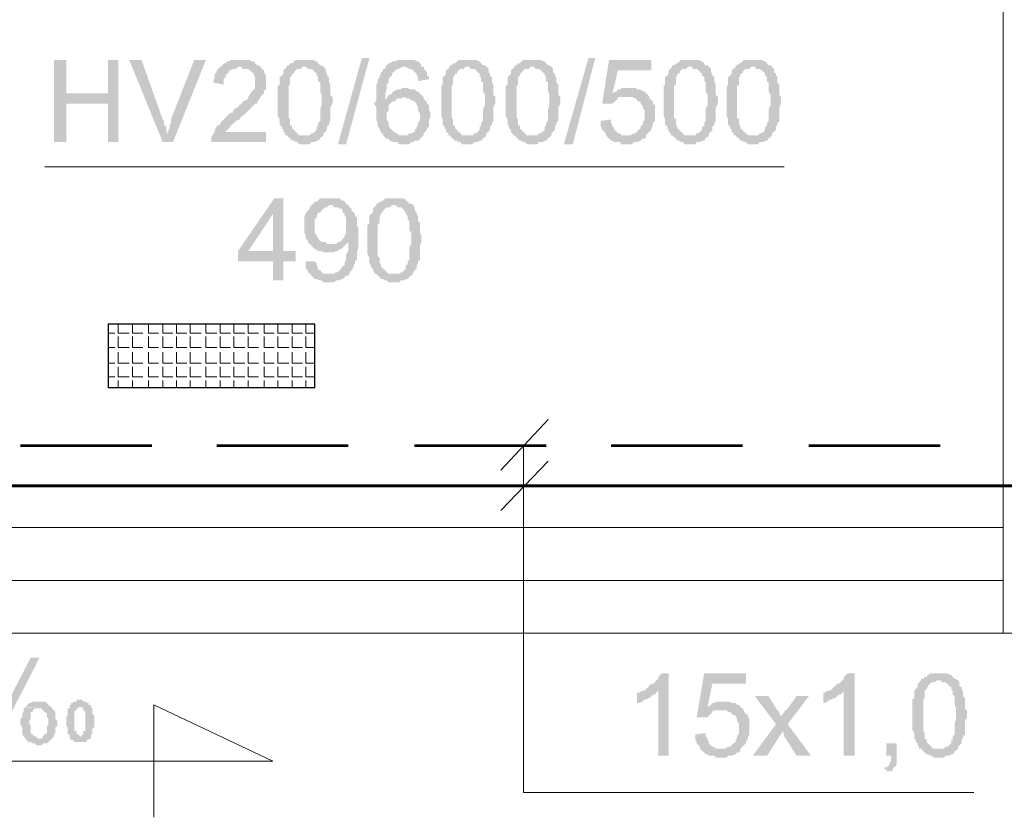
# Model space of a CAD drawing. Header units: millimetres. Extents: x 16 to 647, y 3 to 417.
# Tile 12 of 80: x 227 to 251, y 36 to 55. Entities that reach past the tile are written whole.
import ezdxf

# ---------------------------------------------------------------- set-up
doc = ezdxf.new("R2010")
doc.units = ezdxf.units.MM
doc.header["$MEASUREMENT"] = 0
doc.layers.get('0').update_dxf_attribs({"linetype": 'CONTINUOUS'})

msp = doc.modelspace()

# ---------------------------------------------------------------- hatches: boundary and pattern name
for points in [[(228.393, 54.324), (228.096, 54.324), (228.096, 52.338), (228.393, 52.338), (228.393, 53.265), (229.403, 53.265), (228.393, 53.513)], [(229.651, 54.324), (229.403, 54.324), (229.403, 53.513), (228.393, 53.513), (229.403, 53.265), (229.403, 52.338), (229.651, 52.338)], [(230.213, 54.324), (229.916, 54.324), (230.726, 52.338), (230.842, 52.553), (230.826, 52.553), (230.809, 52.636), (230.809, 52.719), (230.759, 52.752), (230.759, 52.851), (230.726, 52.884)], [(231.769, 54.324), (231.487, 54.324), (230.925, 52.884), (230.925, 52.801), (230.892, 52.752), (230.892, 52.669), (230.842, 52.586), (230.842, 52.553), (230.726, 52.338), (230.974, 52.338)], [(232.579, 54.324), (232.364, 54.324), (232.331, 54.29), (232.282, 54.29), (232.248, 54.241), (232.199, 54.241), (232.166, 54.191), (232.116, 54.158), (232.066, 54.108), (232.033, 54.075), (232.033, 54.026), (231.984, 53.993), (231.984, 53.91), (231.951, 53.811), (231.951, 53.778), (232.199, 53.728), (232.199, 53.86), (232.248, 53.91), (232.248, 53.943), (232.282, 53.993), (232.331, 54.026), (232.331, 54.075), (232.364, 54.075), (232.414, 54.108), (232.497, 54.108), (232.546, 54.158), (233.092, 54.158), (233.043, 54.191), (233.01, 54.191), (232.96, 54.241), (232.927, 54.29), (232.877, 54.29), (232.828, 54.324), (232.662, 54.324)], [(234.151, 54.324), (233.936, 54.324), (233.903, 54.29), (233.853, 54.241), (233.804, 54.241), (233.771, 54.191), (233.721, 54.191), (233.721, 54.158), (234.184, 54.158), (234.234, 54.108), (234.317, 54.108), (234.366, 54.075), (234.399, 54.026), (234.449, 53.993), (234.449, 53.943), (234.482, 53.91), (234.482, 53.811), (234.532, 53.778), (234.532, 53.562), (234.565, 53.48), (234.565, 53.314), (234.565, 53.232), (234.532, 53.132), (234.532, 52.851), (234.482, 52.801), (234.482, 52.719), (234.449, 52.719), (234.449, 52.636), (234.399, 52.586), (234.366, 52.553), (234.317, 52.553), (234.284, 52.504), (233.721, 52.504), (233.771, 52.454), (233.804, 52.421), (233.853, 52.371), (233.903, 52.371), (233.936, 52.338), (233.986, 52.338), (234.019, 52.288), (234.284, 52.288), (234.317, 52.338), (234.399, 52.338), (234.449, 52.371), (234.482, 52.371), (234.532, 52.421), (234.515, 52.437), (234.565, 52.454), (234.614, 52.504), (234.614, 52.553), (234.664, 52.586), (234.697, 52.636), (234.697, 52.719), (234.747, 52.752), (234.747, 52.801), (234.78, 52.851), (234.78, 53.182), (234.83, 53.265), (234.83, 53.43), (234.78, 53.48), (234.78, 53.728), (234.747, 53.778), (234.747, 53.91), (234.697, 53.943), (234.697, 53.993), (234.664, 54.026), (234.664, 54.108), (234.648, 54.125), (234.614, 54.158), (234.565, 54.191), (234.532, 54.191), (234.482, 54.241), (234.449, 54.29), (234.432, 54.29), (234.366, 54.324), (234.234, 54.324)], [(234.962, 52.288), (235.541, 54.373), (235.723, 54.373), (235.16, 52.288)], [(236.567, 54.324), (236.401, 54.324), (236.352, 54.29), (236.269, 54.29), (236.219, 54.241), (236.186, 54.241), (236.137, 54.191), (236.104, 54.158), (236.6, 54.158), (236.683, 54.108), (236.732, 54.108), (236.782, 54.075), (236.815, 54.026), (236.798, 54.042), (236.865, 53.993), (236.865, 53.943), (236.898, 53.91), (236.898, 53.811), (237.162, 53.86), (237.162, 53.91), (237.113, 53.943), (237.113, 54.026), (237.063, 54.075), (237.03, 54.158), (236.98, 54.158), (236.98, 54.191), (236.947, 54.241), (236.898, 54.29), (236.865, 54.29), (236.815, 54.324), (236.65, 54.324)], [(238.089, 54.324), (237.874, 54.324), (237.841, 54.29), (237.791, 54.241), (237.742, 54.241), (237.708, 54.191), (237.659, 54.191), (237.659, 54.158), (238.139, 54.158), (238.172, 54.108), (238.254, 54.108), (238.304, 54.075), (238.337, 54.026), (238.387, 53.993), (238.387, 53.943), (238.42, 53.91), (238.42, 53.811), (238.47, 53.778), (238.47, 53.562), (238.519, 53.48), (238.519, 53.314), (238.519, 53.232), (238.47, 53.132), (238.47, 52.851), (238.42, 52.801), (238.42, 52.719), (238.387, 52.719), (238.387, 52.636), (238.337, 52.586), (238.304, 52.553), (238.254, 52.553), (238.221, 52.504), (237.659, 52.504), (237.708, 52.454), (237.742, 52.421), (237.791, 52.371), (237.841, 52.371), (237.874, 52.338), (237.924, 52.338), (237.957, 52.288), (238.221, 52.288), (238.254, 52.338), (238.337, 52.338), (238.387, 52.371), (238.42, 52.371), (238.47, 52.421), (238.453, 52.437), (238.519, 52.454), (238.552, 52.504), (238.552, 52.553), (238.602, 52.586), (238.635, 52.636), (238.635, 52.719), (238.685, 52.752), (238.685, 52.801), (238.718, 52.851), (238.718, 53.182), (238.767, 53.265), (238.767, 53.43), (238.718, 53.48), (238.718, 53.728), (238.685, 53.778), (238.685, 53.91), (238.635, 53.943), (238.635, 53.993), (238.602, 54.026), (238.602, 54.108), (238.585, 54.125), (238.552, 54.158), (238.519, 54.191), (238.47, 54.191), (238.42, 54.241), (238.387, 54.29), (238.37, 54.29), (238.304, 54.324), (238.172, 54.324)], [(239.661, 54.324), (239.446, 54.324), (239.396, 54.29), (239.363, 54.241), (239.313, 54.241), (239.28, 54.191), (239.231, 54.191), (239.231, 54.158), (239.694, 54.158), (239.744, 54.108), (239.826, 54.108), (239.859, 54.075), (239.909, 54.026), (239.959, 53.993), (239.959, 53.943), (239.992, 53.91), (239.992, 53.811), (240.041, 53.778), (240.041, 53.562), (240.074, 53.48), (240.074, 53.314), (240.074, 53.232), (240.041, 53.132), (240.041, 52.851), (239.992, 52.801), (239.992, 52.719), (239.959, 52.719), (239.959, 52.636), (239.909, 52.586), (239.859, 52.553), (239.826, 52.553), (239.777, 52.504), (239.231, 52.504), (239.28, 52.454), (239.313, 52.421), (239.363, 52.371), (239.396, 52.371), (239.446, 52.338), (239.479, 52.338), (239.528, 52.288), (239.777, 52.288), (239.826, 52.338), (239.909, 52.338), (239.959, 52.371), (239.992, 52.371), (240.041, 52.421), (240.025, 52.437), (240.074, 52.454), (240.124, 52.504), (240.124, 52.553), (240.157, 52.586), (240.207, 52.636), (240.207, 52.719), (240.24, 52.752), (240.24, 52.801), (240.29, 52.851), (240.29, 53.182), (240.339, 53.265), (240.339, 53.43), (240.29, 53.48), (240.29, 53.728), (240.24, 53.778), (240.24, 53.91), (240.207, 53.943), (240.207, 53.993), (240.157, 54.026), (240.157, 54.108), (240.157, 54.125), (240.124, 54.158), (240.074, 54.191), (240.041, 54.191), (239.992, 54.241), (239.959, 54.29), (239.942, 54.29), (239.859, 54.324), (239.744, 54.324)], [(240.422, 52.288), (241.018, 54.373), (241.183, 54.373), (240.637, 52.288)], [(242.54, 54.324), (241.514, 54.324), (241.348, 53.265), (241.597, 53.265), (241.646, 53.314), (241.696, 53.347), (241.729, 53.397), (241.712, 53.414), (241.779, 53.43), (241.944, 53.43), (242.457, 53.48), (242.44, 53.496), (242.407, 53.513), (241.597, 53.513), (241.729, 54.075), (242.54, 54.075)], [(243.466, 54.324), (243.251, 54.324), (243.218, 54.29), (243.168, 54.241), (243.135, 54.241), (243.086, 54.191), (243.036, 54.191), (243.036, 54.158), (243.516, 54.158), (243.549, 54.108), (243.632, 54.108), (243.681, 54.075), (243.714, 54.026), (243.764, 53.993), (243.764, 53.943), (243.814, 53.91), (243.814, 53.811), (243.847, 53.778), (243.847, 53.562), (243.896, 53.48), (243.896, 53.314), (243.896, 53.232), (243.847, 53.132), (243.847, 52.851), (243.814, 52.801), (243.814, 52.719), (243.764, 52.719), (243.764, 52.636), (243.714, 52.586), (243.681, 52.553), (243.632, 52.553), (243.599, 52.504), (243.036, 52.504), (243.086, 52.454), (243.135, 52.421), (243.168, 52.371), (243.218, 52.371), (243.251, 52.338), (243.301, 52.338), (243.334, 52.288), (243.599, 52.288), (243.632, 52.338), (243.714, 52.338), (243.764, 52.371), (243.814, 52.371), (243.847, 52.421), (243.83, 52.437), (243.896, 52.454), (243.93, 52.504), (243.93, 52.553), (243.979, 52.586), (244.012, 52.636), (244.012, 52.719), (244.062, 52.752), (244.062, 52.801), (244.095, 52.851), (244.095, 53.182), (244.145, 53.265), (244.145, 53.43), (244.095, 53.48), (244.095, 53.728), (244.062, 53.778), (244.062, 53.91), (244.012, 53.943), (244.012, 53.993), (243.979, 54.026), (243.979, 54.108), (243.963, 54.125), (243.93, 54.158), (243.896, 54.191), (243.847, 54.191), (243.814, 54.241), (243.764, 54.29), (243.748, 54.29), (243.681, 54.324), (243.549, 54.324)], [(244.988, 54.324), (244.773, 54.324), (244.74, 54.29), (244.691, 54.241), (244.658, 54.241), (244.608, 54.191), (244.575, 54.191), (244.575, 54.158), (245.038, 54.158), (245.071, 54.108), (245.154, 54.108), (245.204, 54.075), (245.253, 54.026), (245.286, 53.993), (245.286, 53.943), (245.336, 53.91), (245.336, 53.811), (245.369, 53.778), (245.369, 53.562), (245.419, 53.48), (245.419, 53.314), (245.419, 53.232), (245.369, 53.132), (245.369, 52.851), (245.336, 52.801), (245.336, 52.719), (245.286, 52.719), (245.286, 52.636), (245.253, 52.586), (245.204, 52.553), (245.154, 52.553), (245.121, 52.504), (244.575, 52.504), (244.608, 52.454), (244.658, 52.421), (244.691, 52.371), (244.74, 52.371), (244.773, 52.338), (244.823, 52.338), (244.873, 52.288), (245.121, 52.288), (245.154, 52.338), (245.253, 52.338), (245.286, 52.371), (245.336, 52.371), (245.369, 52.421), (245.369, 52.437), (245.419, 52.454), (245.452, 52.504), (245.452, 52.553), (245.501, 52.586), (245.551, 52.636), (245.551, 52.719), (245.584, 52.752), (245.584, 52.801), (245.634, 52.851), (245.634, 53.182), (245.667, 53.265), (245.667, 53.43), (245.634, 53.48), (245.634, 53.728), (245.584, 53.778), (245.584, 53.91), (245.551, 53.943), (245.551, 53.993), (245.501, 54.026), (245.501, 54.108), (245.485, 54.125), (245.452, 54.158), (245.419, 54.191), (245.369, 54.191), (245.336, 54.241), (245.286, 54.29), (245.27, 54.29), (245.204, 54.324), (245.071, 54.324)], [(233.092, 54.158), (232.579, 54.158), (232.629, 54.158), (232.662, 54.108), (232.794, 54.108), (232.828, 54.075), (232.877, 54.026), (232.861, 54.042), (232.927, 53.993), (232.927, 53.943), (232.96, 53.91), (232.96, 53.645), (232.927, 53.612), (232.877, 53.562), (232.828, 53.48), (232.828, 53.496), (232.794, 53.43), (232.794, 53.397), (232.745, 53.347), (232.712, 53.347), (232.662, 53.314), (232.629, 53.265), (232.579, 53.232), (232.546, 53.182), (232.447, 53.132), (232.414, 53.05), (232.364, 53.05), (232.331, 53.016), (232.282, 52.967), (232.248, 52.934), (232.199, 52.884), (232.166, 52.851), (232.116, 52.801), (232.116, 52.752), (232.066, 52.752), (232.033, 52.719), (231.984, 52.636), (231.984, 52.586), (231.951, 52.553), (231.951, 52.504), (231.934, 52.52), (231.901, 52.454), (231.901, 52.338), (233.225, 52.338), (233.225, 52.586), (232.248, 52.586), (232.282, 52.636), (232.331, 52.669), (232.364, 52.719), (232.364, 52.735), (232.414, 52.752), (232.397, 52.768), (232.447, 52.801), (232.497, 52.851), (232.579, 52.884), (232.629, 52.967), (232.662, 52.967), (232.712, 53.016), (232.745, 53.05), (232.794, 53.099), (232.828, 53.132), (232.877, 53.182), (232.927, 53.232), (232.96, 53.265), (233.01, 53.265), (233.01, 53.314), (232.993, 53.314), (233.043, 53.347), (233.092, 53.43), (233.125, 53.48), (233.175, 53.513), (233.175, 53.562), (233.158, 53.579), (233.225, 53.612), (233.225, 53.778), (233.225, 53.943), (233.175, 54.026), (233.175, 54.075), (233.125, 54.108)], [(233.721, 54.158), (233.688, 54.108), (233.638, 54.075), (233.638, 53.993), (233.605, 53.943), (233.556, 53.91), (233.556, 53.728), (233.506, 53.695), (233.506, 52.967), (233.556, 52.884), (233.556, 52.752), (233.605, 52.719), (233.605, 52.669), (233.638, 52.636), (233.638, 52.586), (233.688, 52.553), (233.688, 52.504), (234.151, 52.504), (234.019, 52.504), (233.986, 52.553), (233.936, 52.586), (233.903, 52.636), (233.853, 52.669), (233.853, 52.719), (233.837, 52.735), (233.804, 52.752), (233.804, 52.884), (233.771, 52.934), (233.771, 53.695), (233.804, 53.728), (233.804, 53.91), (233.853, 53.943), (233.853, 53.993), (233.903, 53.993), (233.903, 54.026), (233.936, 54.075), (233.986, 54.108), (234.068, 54.108), (234.102, 54.158), (234.151, 54.158)], [(236.104, 54.158), (236.104, 54.108), (236.054, 54.108), (236.054, 54.075), (236.004, 54.026), (236.004, 53.993), (235.971, 53.943), (235.971, 53.91), (235.922, 53.86), (235.922, 53.778), (235.888, 53.728), (235.888, 53.347), (235.839, 53.265), (235.822, 53.281), (235.888, 53.182), (235.888, 52.884), (235.922, 52.801), (235.922, 52.719), (235.971, 52.669), (235.971, 52.636), (236.004, 52.586), (236.004, 52.553), (236.054, 52.553), (236.054, 52.504), (236.104, 52.454), (236.137, 52.421), (236.186, 52.421), (236.219, 52.371), (236.302, 52.338), (236.401, 52.338), (236.434, 52.288), (236.683, 52.288), (236.732, 52.338), (236.782, 52.338), (236.815, 52.371), (236.898, 52.371), (236.947, 52.421), (236.98, 52.454), (237.03, 52.504), (236.434, 52.504), (236.401, 52.553), (236.352, 52.553), (236.352, 52.586), (236.302, 52.586), (236.269, 52.636), (236.219, 52.669), (236.186, 52.752), (236.186, 52.801), (236.137, 52.884), (236.137, 53.05), (236.186, 53.099), (236.186, 53.232), (236.219, 53.265), (236.269, 53.314), (236.302, 53.314), (236.352, 53.347), (236.104, 53.347), (236.104, 53.513), (236.137, 53.612), (236.137, 53.728), (236.186, 53.778), (236.186, 53.86), (236.219, 53.91), (236.269, 53.943), (236.269, 53.993), (236.302, 54.026), (236.352, 54.075), (236.401, 54.108), (236.434, 54.108), (236.517, 54.158), (236.567, 54.158)], [(237.659, 54.158), (237.626, 54.108), (237.576, 54.075), (237.576, 53.993), (237.543, 53.943), (237.493, 53.91), (237.493, 53.728), (237.46, 53.695), (237.46, 52.967), (237.493, 52.884), (237.493, 52.752), (237.543, 52.719), (237.543, 52.669), (237.576, 52.636), (237.576, 52.586), (237.626, 52.553), (237.626, 52.504), (238.089, 52.504), (237.957, 52.504), (237.924, 52.553), (237.874, 52.586), (237.841, 52.636), (237.791, 52.669), (237.791, 52.719), (237.775, 52.735), (237.742, 52.752), (237.742, 52.884), (237.708, 52.934), (237.708, 53.695), (237.742, 53.728), (237.742, 53.91), (237.791, 53.943), (237.791, 53.993), (237.841, 53.993), (237.841, 54.026), (237.874, 54.075), (237.924, 54.108), (238.006, 54.108), (238.039, 54.158), (238.089, 54.158)], [(239.231, 54.158), (239.181, 54.108), (239.148, 54.075), (239.148, 53.993), (239.098, 53.943), (239.065, 53.91), (239.065, 53.728), (239.016, 53.695), (239.016, 52.967), (239.065, 52.884), (239.065, 52.752), (239.098, 52.719), (239.098, 52.669), (239.148, 52.636), (239.148, 52.586), (239.181, 52.553), (239.181, 52.504), (239.661, 52.504), (239.528, 52.504), (239.479, 52.553), (239.446, 52.586), (239.396, 52.636), (239.363, 52.669), (239.363, 52.719), (239.346, 52.735), (239.313, 52.752), (239.313, 52.884), (239.28, 52.934), (239.28, 53.695), (239.313, 53.728), (239.313, 53.91), (239.363, 53.943), (239.363, 53.993), (239.396, 53.993), (239.396, 54.026), (239.446, 54.075), (239.479, 54.108), (239.578, 54.108), (239.611, 54.158), (239.661, 54.158)], [(243.036, 54.158), (243.003, 54.108), (242.953, 54.075), (242.953, 53.993), (242.92, 53.943), (242.871, 53.91), (242.871, 53.728), (242.838, 53.695), (242.838, 52.967), (242.871, 52.884), (242.871, 52.752), (242.92, 52.719), (242.92, 52.669), (242.953, 52.636), (242.953, 52.586), (243.003, 52.553), (243.003, 52.504), (243.466, 52.504), (243.334, 52.504), (243.301, 52.553), (243.251, 52.586), (243.218, 52.636), (243.168, 52.669), (243.168, 52.719), (243.152, 52.735), (243.135, 52.752), (243.135, 52.884), (243.086, 52.934), (243.086, 53.695), (243.135, 53.728), (243.135, 53.91), (243.168, 53.943), (243.168, 53.993), (243.218, 53.993), (243.218, 54.026), (243.251, 54.075), (243.301, 54.108), (243.384, 54.108), (243.417, 54.158), (243.466, 54.158)], [(244.575, 54.158), (244.525, 54.108), (244.476, 54.075), (244.476, 53.993), (244.442, 53.943), (244.393, 53.91), (244.393, 53.728), (244.36, 53.695), (244.36, 52.967), (244.393, 52.884), (244.393, 52.752), (244.442, 52.719), (244.442, 52.669), (244.476, 52.636), (244.476, 52.586), (244.525, 52.553), (244.525, 52.504), (244.988, 52.504), (244.873, 52.504), (244.823, 52.553), (244.773, 52.586), (244.74, 52.636), (244.691, 52.669), (244.691, 52.719), (244.691, 52.735), (244.658, 52.752), (244.658, 52.884), (244.608, 52.934), (244.608, 53.695), (244.658, 53.728), (244.658, 53.91), (244.691, 53.943), (244.691, 53.993), (244.74, 53.993), (244.74, 54.026), (244.773, 54.075), (244.823, 54.108), (244.906, 54.108), (244.955, 54.158), (244.988, 54.158)], [(236.6, 53.645), (236.517, 53.645), (236.484, 53.612), (236.401, 53.612), (236.302, 53.562), (236.302, 53.579), (236.269, 53.513), (236.219, 53.48), (236.186, 53.48), (236.137, 53.397), (236.104, 53.347), (236.352, 53.347), (236.401, 53.397), (236.484, 53.397), (236.567, 53.43), (237.03, 53.43), (236.98, 53.48), (236.947, 53.513), (236.898, 53.562), (236.865, 53.562), (236.815, 53.612), (236.683, 53.612), (236.65, 53.645)], [(241.977, 53.645), (241.812, 53.645), (241.779, 53.612), (241.729, 53.612), (241.696, 53.562), (241.597, 53.513), (242.407, 53.513), (242.374, 53.562), (242.325, 53.562), (242.275, 53.612), (242.192, 53.612), (242.159, 53.645), (242.076, 53.645)], [(237.03, 53.43), (236.567, 53.43), (236.6, 53.397), (236.683, 53.397), (236.732, 53.347), (236.782, 53.347), (236.815, 53.314), (236.865, 53.265), (236.865, 53.232), (236.898, 53.182), (236.898, 53.099), (236.947, 53.016), (236.947, 52.884), (236.898, 52.801), (236.898, 52.752), (236.865, 52.719), (236.865, 52.669), (236.815, 52.636), (236.815, 52.586), (236.732, 52.553), (236.683, 52.553), (236.65, 52.504), (236.567, 52.504), (237.03, 52.504), (237.03, 52.553), (237.063, 52.586), (237.113, 52.636), (237.113, 52.669), (237.162, 52.719), (237.162, 52.884), (237.196, 52.934), (237.196, 53.05), (237.162, 53.132), (237.162, 53.232), (237.113, 53.265), (237.113, 53.314), (237.063, 53.347), (237.03, 53.397)], [(242.457, 53.48), (241.944, 53.43), (242.076, 53.43), (242.11, 53.397), (242.159, 53.397), (242.192, 53.347), (242.242, 53.314), (242.275, 53.314), (242.275, 53.265), (242.325, 53.232), (242.325, 53.182), (242.374, 53.099), (242.374, 52.884), (242.325, 52.801), (242.325, 52.752), (242.275, 52.719), (242.275, 52.669), (242.242, 52.636), (242.225, 52.636), (242.192, 52.586), (242.159, 52.553), (242.11, 52.553), (242.027, 52.504), (241.944, 52.504), (242.407, 52.504), (242.457, 52.553), (242.44, 52.553), (242.49, 52.586), (242.54, 52.636), (242.54, 52.669), (242.573, 52.752), (242.573, 52.801), (242.622, 52.851), (242.622, 53.232), (242.573, 53.265), (242.573, 53.314), (242.54, 53.347), (242.49, 53.397), (242.49, 53.43)], [(241.564, 52.884), (241.315, 52.851), (241.315, 52.719), (241.348, 52.669), (241.348, 52.636), (241.398, 52.586), (241.431, 52.553), (241.431, 52.504), (241.481, 52.454), (241.514, 52.421), (241.564, 52.371), (241.597, 52.371), (241.646, 52.338), (241.779, 52.338), (241.812, 52.288), (242.076, 52.288), (242.11, 52.338), (242.192, 52.338), (242.275, 52.371), (242.325, 52.421), (242.374, 52.421), (242.407, 52.454), (242.407, 52.504), (241.812, 52.504), (241.779, 52.553), (241.729, 52.553), (241.696, 52.586), (241.646, 52.636), (241.646, 52.669), (241.597, 52.719), (241.597, 52.752), (241.564, 52.801)], [(233.638, 50.981), (233.423, 50.981), (232.546, 49.707), (232.546, 49.459), (233.39, 49.459), (233.39, 48.996), (233.638, 48.996), (233.638, 49.459), (233.936, 49.459), (233.936, 49.707), (232.794, 49.707), (233.39, 50.601)], [(233.638, 50.981), (233.39, 50.601), (233.39, 49.707), (232.794, 49.707), (233.638, 49.707)], [(234.78, 50.981), (234.532, 50.981), (234.482, 50.932), (234.449, 50.899), (234.399, 50.899), (234.366, 50.849), (234.317, 50.816), (234.83, 50.816), (234.863, 50.766), (234.962, 50.766), (234.995, 50.733), (235.045, 50.733), (235.078, 50.684), (235.078, 50.634), (235.127, 50.601), (235.127, 50.551), (235.16, 50.518), (235.16, 50.138), (235.127, 50.088), (235.127, 50.055), (235.078, 50.005), (235.045, 49.956), (234.995, 49.922), (235.21, 49.922), (235.21, 49.873), (235.21, 49.707), (235.16, 49.625), (235.16, 49.492), (235.127, 49.459), (235.127, 49.376), (235.078, 49.327), (235.061, 49.343), (235.045, 49.277), (234.995, 49.244), (234.962, 49.194), (234.912, 49.194), (234.863, 49.161), (234.747, 49.161), (235.21, 49.112), (235.243, 49.161), (235.243, 49.194), (235.293, 49.244), (235.342, 49.327), (235.342, 49.376), (235.376, 49.41), (235.376, 49.459), (235.425, 49.492), (235.425, 49.707), (235.458, 49.79), (235.458, 50.055), (235.458, 50.253), (235.425, 50.303), (235.425, 50.518), (235.376, 50.551), (235.376, 50.601), (235.359, 50.617), (235.342, 50.634), (235.293, 50.684), (235.293, 50.733), (235.243, 50.766), (235.21, 50.816), (235.16, 50.849), (235.127, 50.899), (235.078, 50.932), (235.045, 50.932), (234.995, 50.981), (234.83, 50.981)], [(236.302, 50.981), (236.104, 50.981), (236.054, 50.932), (236.004, 50.899), (235.971, 50.899), (235.922, 50.849), (235.888, 50.849), (235.888, 50.816), (236.352, 50.816), (236.401, 50.766), (236.484, 50.766), (236.517, 50.733), (236.567, 50.684), (236.6, 50.634), (236.6, 50.601), (236.65, 50.551), (236.65, 50.468), (236.683, 50.435), (236.683, 50.22), (236.732, 50.138), (236.732, 49.956), (236.732, 49.873), (236.683, 49.79), (236.683, 49.492), (236.65, 49.459), (236.65, 49.376), (236.6, 49.376), (236.6, 49.277), (236.567, 49.244), (236.517, 49.194), (236.484, 49.194), (236.434, 49.161), (235.888, 49.161), (235.922, 49.112), (235.971, 49.079), (236.004, 49.029), (236.054, 49.029), (236.104, 48.996), (236.137, 48.996), (236.186, 48.946), (236.434, 48.946), (236.484, 48.996), (236.567, 48.996), (236.6, 49.029), (236.65, 49.029), (236.683, 49.079), (236.732, 49.112), (236.782, 49.161), (236.782, 49.194), (236.815, 49.244), (236.865, 49.277), (236.865, 49.376), (236.898, 49.41), (236.898, 49.459), (236.947, 49.492), (236.947, 49.84), (236.98, 49.922), (236.98, 50.088), (236.947, 50.138), (236.947, 50.386), (236.898, 50.435), (236.898, 50.551), (236.865, 50.601), (236.865, 50.634), (236.815, 50.684), (236.815, 50.766), (236.798, 50.783), (236.782, 50.816), (236.732, 50.849), (236.683, 50.849), (236.65, 50.899), (236.6, 50.932), (236.6, 50.948), (236.517, 50.981), (236.401, 50.981)], [(234.317, 50.816), (234.284, 50.766), (234.284, 50.733), (234.234, 50.684), (234.184, 50.634), (234.184, 50.601), (234.151, 50.551), (234.151, 50.303), (234.151, 50.138), (234.184, 50.088), (234.184, 50.005), (234.234, 49.956), (234.234, 49.922), (234.284, 49.873), (234.317, 49.84), (234.78, 49.873), (234.697, 49.873), (234.664, 49.922), (234.565, 49.922), (234.532, 49.956), (234.482, 50.005), (234.482, 50.022), (234.449, 50.055), (234.449, 50.088), (234.399, 50.138), (234.399, 50.468), (234.449, 50.518), (234.449, 50.551), (234.482, 50.634), (234.532, 50.634), (234.565, 50.684), (234.614, 50.733), (234.664, 50.766), (234.697, 50.766), (234.747, 50.816), (234.78, 50.816)], [(235.888, 50.816), (235.839, 50.766), (235.806, 50.733), (235.806, 50.634), (235.756, 50.601), (235.723, 50.551), (235.723, 50.386), (235.673, 50.336), (235.673, 49.625), (235.723, 49.542), (235.723, 49.41), (235.756, 49.376), (235.756, 49.327), (235.806, 49.277), (235.806, 49.244), (235.839, 49.194), (235.839, 49.161), (236.302, 49.161), (236.186, 49.161), (236.137, 49.194), (236.104, 49.244), (236.054, 49.277), (236.004, 49.327), (236.004, 49.376), (235.971, 49.41), (235.971, 49.542), (235.922, 49.575), (235.922, 50.336), (235.971, 50.386), (235.971, 50.551), (236.004, 50.601), (236.004, 50.634), (236.054, 50.634), (236.054, 50.684), (236.104, 50.733), (236.137, 50.766), (236.219, 50.766), (236.269, 50.816), (236.302, 50.816)], [(234.995, 49.922), (234.962, 49.922), (234.912, 49.873), (234.78, 49.873), (234.317, 49.84), (234.3, 49.856), (234.366, 49.79), (234.399, 49.757), (234.482, 49.707), (234.565, 49.707), (234.614, 49.674), (234.863, 49.674), (234.912, 49.707), (234.962, 49.707), (234.995, 49.757), (235.045, 49.757), (235.078, 49.79), (235.127, 49.84), (235.16, 49.873), (235.21, 49.922)], [(234.399, 49.459), (234.184, 49.459), (234.184, 49.277), (234.234, 49.244), (234.234, 49.194), (234.284, 49.161), (234.317, 49.112), (234.366, 49.079), (234.35, 49.079), (234.399, 49.029), (234.449, 49.029), (234.532, 48.996), (234.565, 48.996), (234.614, 48.946), (234.863, 48.946), (234.912, 48.996), (234.995, 48.996), (235.045, 49.029), (235.078, 49.029), (235.127, 49.079), (235.16, 49.112), (235.21, 49.112), (234.747, 49.161), (234.614, 49.161), (234.565, 49.194), (234.532, 49.244), (234.482, 49.244), (234.482, 49.277), (234.449, 49.376), (234.449, 49.41)], [(227.748, 39.879), (227.533, 39.879), (226.441, 37.762), (226.656, 37.762)], [(242.953, 39.499), (242.788, 39.499), (242.755, 39.466), (242.705, 39.416), (242.705, 39.366), (242.656, 39.333), (242.622, 39.284), (242.573, 39.251), (242.54, 39.251), (242.49, 39.201), (242.457, 39.168), (242.407, 39.118), (242.374, 39.085), (242.705, 39.085), (242.705, 37.513), (242.953, 37.513)], [(244.823, 39.499), (243.814, 39.499), (243.632, 38.44), (243.896, 38.44), (243.93, 38.49), (243.979, 38.523), (244.012, 38.572), (244.012, 38.589), (244.062, 38.605), (244.227, 38.605), (244.74, 38.655), (244.724, 38.672), (244.691, 38.688), (243.896, 38.688), (244.012, 39.251), (244.823, 39.251)], [(247.454, 39.499), (247.272, 39.499), (247.239, 39.466), (247.189, 39.416), (247.189, 39.366), (247.156, 39.333), (247.106, 39.284), (247.073, 39.251), (247.024, 39.251), (246.99, 39.201), (246.941, 39.168), (246.891, 39.118), (246.858, 39.085), (247.189, 39.085), (247.189, 37.513), (247.454, 37.513)], [(249.059, 39.333), (249.009, 39.284), (248.976, 39.251), (248.976, 39.168), (248.926, 39.118), (248.893, 39.085), (248.893, 38.903), (248.844, 38.87), (248.844, 38.142), (248.893, 38.059), (248.893, 37.927), (248.926, 37.894), (248.926, 37.844), (248.976, 37.811), (248.976, 37.762), (249.009, 37.728), (249.009, 37.679), (249.489, 37.679), (249.356, 37.679), (249.307, 37.728), (249.274, 37.762), (249.224, 37.811), (249.191, 37.844), (249.191, 37.894), (249.174, 37.91), (249.141, 37.927), (249.141, 38.059), (249.108, 38.109), (249.108, 38.87), (249.141, 38.903), (249.141, 39.085), (249.191, 39.118), (249.191, 39.168), (249.224, 39.168), (249.224, 39.201), (249.274, 39.251), (249.307, 39.284), (249.39, 39.284), (249.439, 39.333), (249.489, 39.333)], [(249.489, 39.499), (249.274, 39.499), (249.224, 39.466), (249.191, 39.416), (249.141, 39.416), (249.108, 39.366), (249.059, 39.366), (249.059, 39.333), (249.522, 39.333), (249.572, 39.284), (249.654, 39.284), (249.687, 39.251), (249.737, 39.201), (249.787, 39.168), (249.787, 39.118), (249.82, 39.085), (249.82, 38.986), (249.869, 38.953), (249.869, 38.738), (249.902, 38.655), (249.902, 38.49), (249.902, 38.407), (249.869, 38.308), (249.869, 38.026), (249.82, 37.977), (249.82, 37.894), (249.787, 37.894), (249.787, 37.811), (249.737, 37.762), (249.687, 37.728), (249.654, 37.728), (249.605, 37.679), (249.059, 37.679), (249.108, 37.629), (249.141, 37.596), (249.191, 37.546), (249.224, 37.546), (249.274, 37.513), (249.307, 37.513), (249.356, 37.464), (249.605, 37.464), (249.654, 37.513), (249.737, 37.513), (249.787, 37.546), (249.82, 37.546), (249.869, 37.596), (249.853, 37.613), (249.902, 37.629), (249.952, 37.679), (249.952, 37.728), (249.985, 37.762), (250.035, 37.811), (250.035, 37.894), (250.068, 37.927), (250.068, 37.977), (250.118, 38.026), (250.118, 38.357), (250.167, 38.44), (250.167, 38.605), (250.118, 38.655), (250.118, 38.903), (250.068, 38.953), (250.068, 39.085), (250.035, 39.118), (250.035, 39.168), (249.985, 39.201), (249.985, 39.284), (249.985, 39.3), (249.952, 39.333), (249.902, 39.366), (249.869, 39.366), (249.82, 39.416), (249.787, 39.466), (249.77, 39.466), (249.687, 39.499), (249.572, 39.499)], [(242.374, 39.085), (242.325, 39.085), (242.242, 39.036), (242.192, 39.036), (242.192, 38.787), (242.242, 38.787), (242.325, 38.82), (242.374, 38.87), (242.407, 38.87), (242.457, 38.903), (242.49, 38.903), (242.54, 38.953), (242.573, 38.986), (242.622, 38.986), (242.656, 39.036), (242.705, 39.085)], [(246.858, 39.085), (246.808, 39.085), (246.726, 39.036), (246.693, 39.036), (246.693, 38.787), (246.726, 38.787), (246.808, 38.82), (246.858, 38.87), (246.891, 38.87), (246.941, 38.903), (246.99, 38.903), (247.024, 38.953), (247.073, 38.986), (247.106, 38.986), (247.156, 39.036), (247.189, 39.085)], [(227.715, 38.82), (227.583, 38.82), (227.533, 38.787), (227.5, 38.787), (227.45, 38.738), (227.417, 38.688), (227.401, 38.705), (227.748, 38.655), (227.798, 38.655), (227.831, 38.605), (227.88, 38.572), (227.864, 38.589), (227.93, 38.523), (227.93, 38.44), (227.963, 38.407), (227.963, 38.274), (227.93, 38.225), (227.93, 38.059), (227.88, 38.026), (227.864, 38.026), (227.831, 37.977), (227.798, 37.927), (227.715, 37.927), (228.046, 37.927), (228.096, 37.977), (228.096, 38.026), (228.129, 38.059), (228.129, 38.192), (228.178, 38.225), (228.178, 38.357), (228.129, 38.407), (228.129, 38.572), (228.096, 38.605), (228.046, 38.655), (228.046, 38.688), (228.013, 38.688), (227.963, 38.738), (227.93, 38.787), (227.88, 38.82), (227.798, 38.82)], [(228.724, 38.87), (228.642, 38.87), (228.642, 38.82), (228.559, 38.82), (228.559, 38.787), (228.509, 38.787), (228.509, 38.738), (228.476, 38.738), (228.476, 38.688), (228.476, 38.655), (228.426, 38.655), (228.426, 38.605), (228.426, 38.523), (228.426, 38.49), (228.393, 38.44), (228.393, 38.407), (228.393, 38.357), (228.393, 38.225), (228.426, 38.192), (228.426, 38.109), (228.426, 38.026), (228.476, 38.026), (228.476, 37.977), (228.476, 37.927), (228.509, 37.927), (228.509, 37.894), (228.559, 37.894), (228.592, 37.844), (228.89, 37.844), (228.89, 37.894), (228.939, 37.894), (228.939, 37.927), (228.989, 37.927), (228.989, 37.977), (228.724, 37.977), (228.691, 38.026), (228.642, 38.026), (228.642, 38.059), (228.642, 38.109), (228.592, 38.109), (228.592, 38.142), (228.592, 38.192), (228.592, 38.357), (228.592, 38.407), (228.592, 38.523), (228.592, 38.572), (228.592, 38.589), (228.642, 38.605), (228.642, 38.655), (228.691, 38.655), (228.691, 38.688), (228.989, 38.688), (228.989, 38.738), (228.939, 38.738), (228.939, 38.787), (228.89, 38.787), (228.89, 38.82), (228.807, 38.82), (228.774, 38.87), (228.757, 38.87)], [(244.277, 38.82), (244.095, 38.82), (244.062, 38.787), (244.012, 38.787), (243.979, 38.738), (243.896, 38.688), (244.691, 38.688), (244.658, 38.738), (244.608, 38.738), (244.575, 38.787), (244.476, 38.787), (244.442, 38.82), (244.36, 38.82)], [(245.369, 38.953), (245.038, 38.953), (245.551, 38.274), (245.716, 38.109), (245.75, 37.977), (246.047, 37.513), (246.395, 37.513), (245.832, 38.274), (245.667, 38.44), (245.667, 38.49), (245.634, 38.523), (245.634, 38.572), (245.584, 38.605)], [(246.345, 38.953), (246.047, 38.953), (245.799, 38.605), (245.783, 38.622), (245.75, 38.572), (245.716, 38.523), (245.667, 38.44), (245.832, 38.274)], [(227.417, 38.688), (227.368, 38.655), (227.368, 38.605), (227.334, 38.523), (227.334, 38.44), (227.285, 38.407), (227.285, 38.274), (227.334, 38.192), (227.334, 38.026), (227.368, 37.977), (227.417, 37.927), (227.417, 37.894), (227.45, 37.894), (227.45, 37.844), (227.533, 37.844), (227.583, 37.811), (227.632, 37.811), (227.665, 37.762), (227.798, 37.762), (227.831, 37.811), (227.93, 37.811), (227.963, 37.844), (228.013, 37.894), (228.046, 37.927), (227.715, 37.927), (227.665, 37.977), (227.632, 37.977), (227.583, 38.026), (227.566, 38.026), (227.533, 38.059), (227.533, 38.225), (227.5, 38.308), (227.483, 38.324), (227.533, 38.407), (227.533, 38.572), (227.583, 38.572), (227.583, 38.605), (227.632, 38.655), (227.748, 38.655)], [(228.989, 38.688), (228.724, 38.688), (228.774, 38.688), (228.807, 38.655), (228.807, 38.605), (228.857, 38.572), (228.857, 38.523), (228.857, 38.407), (228.857, 38.192), (228.857, 38.142), (228.857, 38.109), (228.807, 38.109), (228.807, 38.026), (228.774, 38.026), (228.774, 37.977), (228.724, 37.977), (228.989, 37.977), (228.989, 38.026), (229.022, 38.026), (229.022, 38.059), (229.022, 38.109), (229.022, 38.192), (229.072, 38.192), (229.072, 38.357), (229.072, 38.44), (229.072, 38.49), (229.022, 38.523), (229.022, 38.572), (229.022, 38.605), (229.022, 38.655)], [(244.74, 38.655), (244.227, 38.605), (244.36, 38.605), (244.393, 38.572), (244.442, 38.572), (244.476, 38.523), (244.525, 38.49), (244.575, 38.49), (244.575, 38.44), (244.608, 38.407), (244.608, 38.357), (244.658, 38.274), (244.658, 38.059), (244.608, 37.977), (244.608, 37.927), (244.575, 37.894), (244.575, 37.844), (244.525, 37.811), (244.509, 37.811), (244.476, 37.762), (244.442, 37.728), (244.393, 37.728), (244.31, 37.679), (244.227, 37.679), (244.691, 37.679), (244.74, 37.728), (244.724, 37.728), (244.773, 37.762), (244.823, 37.811), (244.823, 37.844), (244.873, 37.927), (244.873, 37.977), (244.906, 38.026), (244.906, 38.407), (244.873, 38.44), (244.873, 38.49), (244.823, 38.523), (244.773, 38.572), (244.773, 38.605)], [(245.551, 38.274), (244.988, 37.513), (245.336, 37.513), (245.716, 38.109)], [(243.847, 38.059), (243.599, 38.026), (243.599, 37.894), (243.632, 37.844), (243.632, 37.811), (243.681, 37.762), (243.714, 37.728), (243.714, 37.679), (243.764, 37.629), (243.814, 37.596), (243.847, 37.546), (243.896, 37.546), (243.93, 37.513), (244.062, 37.513), (244.095, 37.464), (244.36, 37.464), (244.393, 37.513), (244.476, 37.513), (244.575, 37.546), (244.608, 37.596), (244.658, 37.596), (244.691, 37.629), (244.691, 37.679), (244.095, 37.679), (244.062, 37.728), (244.012, 37.728), (243.979, 37.762), (243.93, 37.811), (243.93, 37.844), (243.896, 37.894), (243.896, 37.927), (243.847, 37.977)], [(248.463, 37.811), (248.215, 37.811), (248.215, 37.513), (248.331, 37.513), (248.331, 37.381), (248.298, 37.348), (248.298, 37.298), (248.248, 37.249), (248.165, 37.216), (248.248, 37.133), (248.331, 37.133), (248.38, 37.166), (248.38, 37.216), (248.43, 37.249), (248.463, 37.298), (248.463, 37.513)]]:
    msp.add_hatch(color=7).paths.add_polyline_path(points)

# ---------------------------------------------------------------- linework, layer by layer
at = {"color": 252, "linetype": 'Continuous', "lineweight": 18, "true_color": 0x989898}
for points in [[(251.044, 73.847), (251.044, 40.475)], [(227.07, 43.023), (251.044, 43.023)], [(251.044, 41.749), (227.07, 41.749)], [(406.24, 40.475), (159.73, 40.475)]]:
    msp.add_lwpolyline(points, dxfattribs=at)
at = {"color": 7, "linetype": 'Continuous', "lineweight": 53}
for points in [[(282.05, 44.032), (163.75, 44.032), (163.75, 63.258)], [(227.285, 45.008), (230.462, 45.008)], [(232.033, 45.008), (235.21, 45.008)], [(236.815, 45.008), (239.992, 45.008)], [(241.564, 45.008), (244.74, 45.008)], [(246.345, 45.008), (249.522, 45.008)], [(194.839, 44.032), (316.779, 44.032)]]:
    msp.add_lwpolyline(points, dxfattribs=at)
at = {"color": 7, "linetype": 'Continuous', "lineweight": 20}
for points in [[(227.88, 51.742), (245.75, 51.742), (245.75, 51.742)], [(229.651, 47.722), (229.651, 47.937)], [(229.998, 47.722), (229.998, 47.937)], [(230.379, 47.722), (230.379, 47.937)], [(230.726, 47.722), (230.726, 47.937)], [(231.057, 47.722), (231.057, 47.937)], [(231.388, 47.722), (231.388, 47.937)], [(231.769, 47.722), (231.769, 47.937)], [(232.116, 47.722), (232.116, 47.937)], [(232.447, 47.722), (232.447, 47.937)], [(232.794, 47.722), (232.794, 47.937)], [(233.175, 47.722), (233.175, 47.937)], [(233.506, 47.722), (233.506, 47.937)], [(233.853, 47.722), (233.853, 47.937)], [(234.184, 47.722), (234.184, 47.937)], [(229.403, 47.722), (229.568, 47.722)], [(229.651, 47.722), (229.916, 47.722)], [(229.651, 47.374), (229.651, 47.639)], [(229.998, 47.722), (230.246, 47.722)], [(229.998, 47.374), (229.998, 47.639)], [(230.379, 47.722), (230.627, 47.722)], [(230.379, 47.374), (230.379, 47.639)], [(230.726, 47.722), (230.974, 47.722)], [(230.726, 47.374), (230.726, 47.639)], [(231.057, 47.722), (231.305, 47.722)], [(231.057, 47.374), (231.057, 47.639)], [(231.388, 47.722), (231.653, 47.722)], [(231.388, 47.374), (231.388, 47.639)], [(231.769, 47.722), (232.033, 47.722)], [(231.769, 47.374), (231.769, 47.639)], [(232.116, 47.722), (232.364, 47.722)], [(232.116, 47.374), (232.116, 47.639)], [(232.447, 47.722), (232.712, 47.722)], [(232.447, 47.374), (232.447, 47.639)], [(232.794, 47.722), (233.043, 47.722)], [(232.794, 47.374), (232.794, 47.639)], [(233.175, 47.722), (233.423, 47.722)], [(233.175, 47.374), (233.175, 47.639)], [(233.506, 47.722), (233.771, 47.722)], [(233.506, 47.374), (233.506, 47.639)], [(233.853, 47.722), (234.102, 47.722)], [(233.853, 47.374), (233.853, 47.639)], [(234.184, 47.722), (234.399, 47.722)], [(234.184, 47.374), (234.184, 47.639)], [(229.403, 47.374), (229.568, 47.374)], [(229.651, 47.374), (229.916, 47.374)], [(229.998, 47.374), (230.246, 47.374)], [(230.379, 47.374), (230.627, 47.374)], [(230.726, 47.374), (230.974, 47.374)], [(231.057, 47.374), (231.305, 47.374)], [(231.388, 47.374), (231.653, 47.374)], [(231.769, 47.374), (232.033, 47.374)], [(232.116, 47.374), (232.364, 47.374)], [(232.447, 47.374), (232.712, 47.374)], [(232.794, 47.374), (233.043, 47.374)], [(233.175, 47.374), (233.423, 47.374)], [(233.506, 47.374), (233.771, 47.374)], [(233.853, 47.374), (234.102, 47.374)], [(234.184, 47.374), (234.399, 47.374)], [(229.651, 46.994), (229.651, 47.259)], [(229.998, 46.994), (229.998, 47.259)], [(230.379, 46.994), (230.379, 47.259)], [(230.726, 46.994), (230.726, 47.259)], [(231.057, 46.994), (231.057, 47.259)], [(231.388, 46.994), (231.388, 47.259)], [(231.769, 46.994), (231.769, 47.259)], [(232.116, 46.994), (232.116, 47.259)], [(232.447, 46.994), (232.447, 47.259)], [(232.794, 46.994), (232.794, 47.259)], [(233.175, 46.994), (233.175, 47.259)], [(233.506, 46.994), (233.506, 47.259)], [(233.853, 46.994), (233.853, 47.259)], [(234.184, 46.994), (234.184, 47.259)], [(229.403, 46.994), (229.568, 46.994)], [(229.651, 46.994), (229.916, 46.994)], [(229.651, 46.663), (229.651, 46.911)], [(229.998, 46.994), (230.246, 46.994)], [(229.998, 46.663), (229.998, 46.911)], [(230.379, 46.994), (230.627, 46.994)], [(230.379, 46.663), (230.379, 46.911)], [(230.726, 46.994), (230.974, 46.994)], [(230.726, 46.663), (230.726, 46.911)], [(231.057, 46.994), (231.305, 46.994)], [(231.057, 46.663), (231.057, 46.911)], [(231.388, 46.994), (231.653, 46.994)], [(231.388, 46.663), (231.388, 46.911)], [(231.769, 46.994), (232.033, 46.994)], [(231.769, 46.663), (231.769, 46.911)], [(232.116, 46.994), (232.364, 46.994)], [(232.116, 46.663), (232.116, 46.911)], [(232.447, 46.994), (232.712, 46.994)], [(232.447, 46.663), (232.447, 46.911)], [(232.794, 46.994), (233.043, 46.994)], [(232.794, 46.663), (232.794, 46.911)], [(233.175, 46.994), (233.423, 46.994)], [(233.175, 46.663), (233.175, 46.911)], [(233.506, 46.994), (233.771, 46.994)], [(233.506, 46.663), (233.506, 46.911)], [(233.853, 46.994), (234.102, 46.994)], [(233.853, 46.663), (233.853, 46.911)], [(234.184, 46.994), (234.399, 46.994)], [(234.184, 46.663), (234.184, 46.911)], [(229.403, 46.663), (229.568, 46.663)], [(229.651, 46.663), (229.916, 46.663)], [(229.998, 46.663), (230.246, 46.663)], [(230.379, 46.663), (230.627, 46.663)], [(230.726, 46.663), (230.974, 46.663)], [(231.057, 46.663), (231.305, 46.663)], [(231.388, 46.663), (231.653, 46.663)], [(231.769, 46.663), (232.033, 46.663)], [(232.116, 46.663), (232.364, 46.663)], [(232.447, 46.663), (232.712, 46.663)], [(232.794, 46.663), (233.043, 46.663)], [(233.175, 46.663), (233.423, 46.663)], [(233.506, 46.663), (233.771, 46.663)], [(233.853, 46.663), (234.102, 46.663)], [(234.184, 46.663), (234.399, 46.663)], [(229.651, 46.398), (229.651, 46.58)], [(229.998, 46.398), (229.998, 46.58)], [(230.379, 46.398), (230.379, 46.58)], [(230.726, 46.398), (230.726, 46.58)], [(231.057, 46.398), (231.057, 46.58)], [(231.388, 46.398), (231.388, 46.58)], [(231.769, 46.398), (231.769, 46.58)], [(232.116, 46.398), (232.116, 46.58)], [(232.447, 46.398), (232.447, 46.58)], [(232.794, 46.398), (232.794, 46.58)], [(233.175, 46.398), (233.175, 46.58)], [(233.506, 46.398), (233.506, 46.58)], [(233.853, 46.398), (233.853, 46.58)], [(234.184, 46.398), (234.184, 46.58)], [(238.9, 44.413), (240.041, 45.637)], [(239.446, 36.62), (239.446, 45.008)], [(238.9, 43.437), (240.041, 44.628)], [(230.511, 38.738), (233.39, 37.381), (223.777, 37.381)], [(230.511, 38.738), (230.511, 36.024)], [(250.333, 36.62), (239.446, 36.62), (239.446, 36.62)]]:
    msp.add_lwpolyline(points, dxfattribs=at)
at = {"color": 7, "linetype": 'Continuous', "lineweight": 30}
for points in [[(234.399, 47.937), (229.403, 47.937), (229.403, 46.398)], [(234.399, 46.398), (234.399, 47.937), (234.399, 47.937)], [(234.399, 46.398), (229.403, 46.398), (229.403, 46.398)]]:
    msp.add_lwpolyline(points, dxfattribs=at)

doc.saveas('drawing.dxf')
